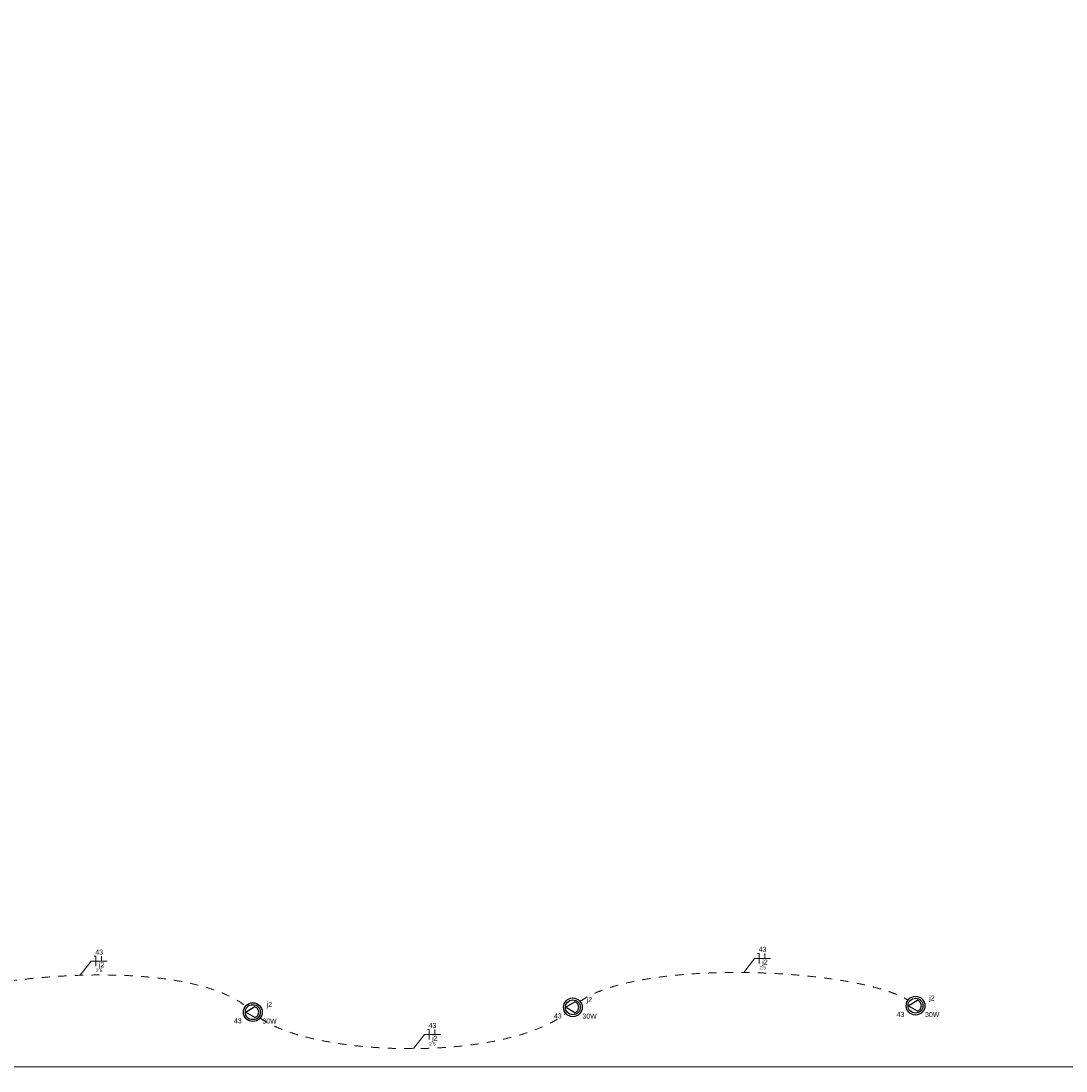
# Model space of a CAD drawing. Header units: feet. Extents: x -18 to 1038, y -110 to 48.
# Tile 71 of 199: x 13 to 29, y 4 to 20. Entities that reach past the tile are written whole.
import ezdxf

# ---------------------------------------------------------------- set-up
doc = ezdxf.new("R2010")
doc.units = ezdxf.units.FT
doc.header["$MEASUREMENT"] = 0
doc.linetypes.add('JIS_02_1.2', pattern=[0.25, 0.125, -0.125])
for name, color, linetype, lineweight in [('0.1', 1, 'Continuous', 9), ('EL-Condutos', 4, 'Continuous', 5), ('EL-Fios (Neutro)', 7, 'Continuous', 5), ('EL-Fios (Retorno)', 7, 'Continuous', 5), ('EL-Textos fios', 7, 'Continuous', 5), ('Textos', 7, 'Continuous', 5)]:
    doc.layers.add(name, color=color, linetype=linetype, lineweight=lineweight)
doc.layers.add('P-SIMBOL', color=5, linetype='Continuous')
doc.styles.add('Arial', font='arial.ttf')

msp = doc.modelspace()

# ---------------------------------------------------------------- linework, layer by layer
at = {"layer": '0.1', "color": 251}
msp.add_lwpolyline([(12.5128, 20.1458), (12.5128, 6.1706), (5.5128, 6.1706), (5.5128, 4.3706), (29.4429, 4.3706), (29.4426, -8.8294), (9.0628, -8.8294)], dxfattribs=at)
at = {"layer": 'EL-Condutos', "linetype": 'JIS_02_1.2'}
for points in [[(11.4503, 5.2984), (11.534, 5.3397), (11.6331, 5.3805), (11.7465, 5.4205), (11.8732, 5.4595), (12.0123, 5.4971), (12.1626, 5.5332), (12.3232, 5.5675), (12.493, 5.5997), (12.6709, 5.6296), (12.8561, 5.657), (13.0473, 5.6816), (13.2436, 5.7031), (13.444, 5.7214), (13.6474, 5.7361), (13.8528, 5.747), (14.0592, 5.7539), (14.2656, 5.7565), (14.4708, 5.7546), (14.6739, 5.7478), (14.8739, 5.7361), (15.0697, 5.7191), (15.2603, 5.6966), (15.4446, 5.6683), (15.6217, 5.6339), (15.7904, 5.5934), (15.9499, 5.5463), (16.099, 5.4924), (16.2366, 5.4315), (16.3619, 5.3634), (16.4737, 5.2877)], [(21.5152, 5.3587), (21.6155, 5.4209), (21.73, 5.4779), (21.8576, 5.5298), (21.9974, 5.5767), (22.1482, 5.6187), (22.3089, 5.6559), (22.4787, 5.6885), (22.6564, 5.7165), (22.841, 5.7399), (23.0314, 5.759), (23.2266, 5.7739), (23.4255, 5.7845), (23.6272, 5.7911), (23.8306, 5.7937), (24.0346, 5.7924), (24.2381, 5.7874), (24.4403, 5.7787), (24.6399, 5.7664), (24.836, 5.7507), (25.0275, 5.7315), (25.2134, 5.7092), (25.3926, 5.6836), (25.5641, 5.655), (25.7269, 5.6235), (25.8798, 5.589), (26.022, 5.5519), (26.1523, 5.512), (26.2696, 5.4696), (26.373, 5.4248), (26.4614, 5.3776)], [(16.6879, 5.106), (16.7785, 5.0486), (16.8814, 4.9947), (16.9958, 4.9445), (17.1208, 4.8979), (17.2556, 4.855), (17.3993, 4.8159), (17.5511, 4.7806), (17.7101, 4.7493), (17.8754, 4.722), (18.0462, 4.6986), (18.2217, 4.6794), (18.4009, 4.6644), (18.5831, 4.6535), (18.7674, 4.647), (18.9529, 4.6448), (19.1387, 4.647), (19.3241, 4.6537), (19.5082, 4.665), (19.69, 4.6808), (19.8688, 4.7013), (20.0437, 4.7266), (20.2139, 4.7566), (20.3784, 4.7915), (20.5365, 4.8313), (20.6872, 4.8761), (20.8298, 4.9259), (20.9634, 4.9808), (21.0871, 5.041), (21.2, 5.1063), (21.3014, 5.1769)]]:
    msp.add_spline(points, degree=3, dxfattribs=at)
at = {"layer": 'EL-Fios (Neutro)'}
for p, q in [((14.1864, 6.0388), (14.2114, 6.0388)), ((14.2114, 5.8888), (14.2114, 6.0388)), ((24.1908, 6.0803), (24.2158, 6.0803)), ((24.2158, 5.9303), (24.2158, 6.0803)), ((19.212, 4.9321), (19.237, 4.9321)), ((19.237, 4.7821), (19.237, 4.9321))]:
    msp.add_line(p, q, dxfattribs=at)
at = {"layer": 'EL-Fios (Retorno)'}
for p, q in [((14.2989, 5.9638), (14.2989, 6.0388)), ((24.3033, 6.0053), (24.3033, 6.0803)), ((19.3245, 4.8571), (19.3245, 4.9321))]:
    msp.add_line(p, q, dxfattribs=at)
at = {"layer": 'EL-Textos fios'}
for p, q in [((13.9778, 5.7517), (14.1435, 5.9638)), ((14.1435, 5.9638), (14.3825, 5.9638)), ((23.9822, 5.7931), (24.1479, 6.0053)), ((24.1479, 6.0053), (24.3869, 6.0053)), ((19.0034, 4.645), (19.1692, 4.8571)), ((19.1692, 4.8571), (19.4081, 4.8571))]:
    msp.add_line(p, q, dxfattribs=at)
at = {"layer": 'P-SIMBOL'}
for p, q in [((16.4676, 5.1954), (16.6106, 5.2784)), ((21.2937, 5.2685), (21.4367, 5.3515)), ((21.4367, 5.186), (21.2937, 5.2685)), ((26.4611, 5.2929), (26.6041, 5.3759)), ((26.6041, 5.2104), (26.4611, 5.2929)), ((16.6106, 5.1129), (16.4676, 5.1954))]:
    msp.add_line(p, q, dxfattribs=at)
for points in [[(16.6107, 5.1128), (16.6215, 5.1177), (16.6316, 5.124), (16.6408, 5.1316), (16.6488, 5.1403), (16.6556, 5.1501), (16.6611, 5.1607), (16.665, 5.1719), (16.6674, 5.1835), (16.6682, 5.1954), (16.6674, 5.2073), (16.665, 5.2189), (16.6611, 5.2302), (16.6556, 5.2407), (16.6488, 5.2505), (16.6408, 5.2593), (16.6316, 5.2669), (16.6215, 5.2731), (16.6107, 5.278)], [(21.4368, 5.1859), (21.4477, 5.1908), (21.4578, 5.1971), (21.4669, 5.2047), (21.475, 5.2134), (21.4818, 5.2232), (21.4872, 5.2338), (21.4911, 5.245), (21.4935, 5.2567), (21.4943, 5.2685), (21.4935, 5.2804), (21.4911, 5.2921), (21.4872, 5.3033), (21.4818, 5.3139), (21.475, 5.3236), (21.4669, 5.3324), (21.4578, 5.34), (21.4477, 5.3463), (21.4368, 5.3511)], [(26.6042, 5.2103), (26.615, 5.2152), (26.6251, 5.2215), (26.6343, 5.2291), (26.6423, 5.2378), (26.6491, 5.2476), (26.6546, 5.2582), (26.6585, 5.2694), (26.6609, 5.281), (26.6617, 5.2929), (26.6609, 5.3048), (26.6585, 5.3164), (26.6546, 5.3277), (26.6491, 5.3382), (26.6423, 5.348), (26.6343, 5.3568), (26.6251, 5.3644), (26.615, 5.3706), (26.6042, 5.3755)]]:
    msp.add_lwpolyline(points, dxfattribs=at)
for centre, radius in [((21.4062, 5.2685), 0.1412), ((26.5736, 5.2929), 0.1412), ((26.5736, 5.2929), 0.1125), ((16.5801, 5.1954), 0.1412), ((16.5801, 5.1954), 0.1125), ((21.4062, 5.2685), 0.1125)]:
    msp.add_circle(centre, radius, dxfattribs=at)

# ---------------------------------------------------------------- texts
at = {"layer": 'EL-Textos fios', "attachment_point": 8, "line_spacing_factor": 0.6, "style": 'Arial'}
for s, insert, char_height, width in [('43', (24.2674, 6.105), 0.075, 0.233003), ('43', (14.263, 6.0635), 0.075, 0.233003), ('2.5', (14.263, 5.7998), 0.05, 0.194131), ('j2', (14.2989, 5.849), 0.075, 0.163034), ('2.5', (24.2674, 5.8413), 0.05, 0.194131), ('j2', (24.3033, 5.8905), 0.075, 0.163034), ('43', (19.2886, 4.9568), 0.075, 0.233003), ('2.5', (19.2886, 4.6931), 0.05, 0.194131), ('j2', (19.3245, 4.7423), 0.075, 0.163034)]:
    msp.add_mtext(s, dxfattribs=dict(at, insert=insert, char_height=char_height, width=width))
at = {"layer": 'Textos', "char_height": 0.075, "attachment_point": 8, "line_spacing_factor": 0.6, "style": 'Arial'}
for s, insert, width in [('j2', (21.6549, 5.324), 0.163034), ('j2', (26.8223, 5.3484), 0.163034), ('j2', (16.8288, 5.2509), 0.163034), ('43', (16.3533, 5.0263), 0.233003), ('30W', (16.8322, 5.0231), 0.430793), ('43', (21.1794, 5.0995), 0.233003), ('30W', (21.6583, 5.0962), 0.430793), ('43', (26.3468, 5.1238), 0.233003), ('30W', (26.8257, 5.1206), 0.430793)]:
    msp.add_mtext(s, dxfattribs=dict(at, insert=insert, width=width))

doc.saveas('drawing.dxf')
